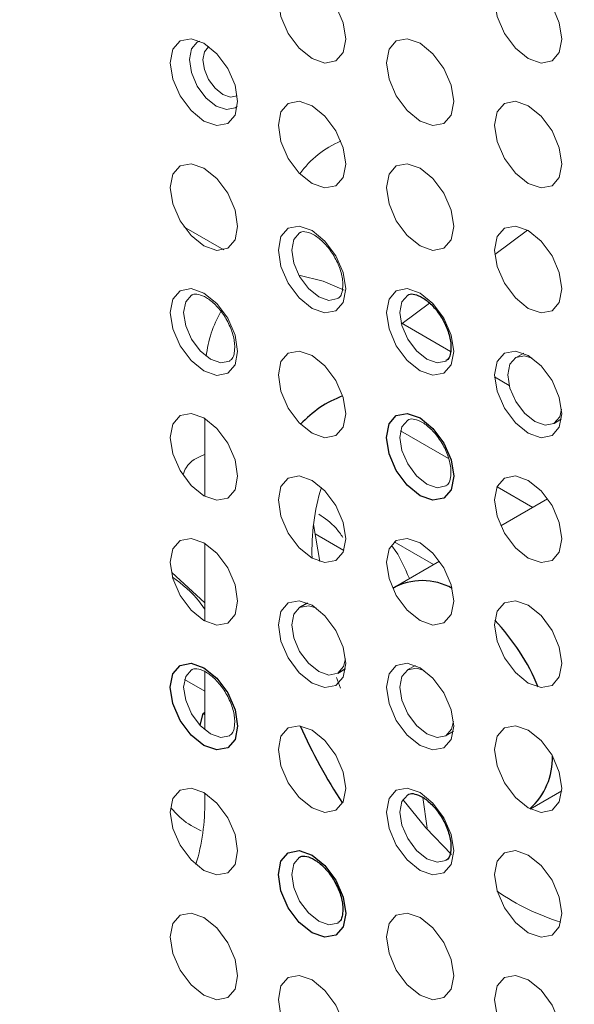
# Paper-space layout '_Isometric' of a CAD drawing. Header units: millimetres. Extents: x -1342 to 1339, y -551 to 2740.
# Tile 44 of 90: x 454 to 469, y 257 to 282. Entities that reach past the tile are written whole.
import ezdxf

# ---------------------------------------------------------------- set-up
doc = ezdxf.new("R2010")
doc.units = ezdxf.units.MM

psp = doc.layouts.new('_Isometric')

# ---------------------------------------------------------------- linework, layer by layer
at = {"color": 144, "linetype": 'Continuous', "lineweight": 18}
for p, q in [((458.788, 277.07), (459.836, 276.466)), ((466.922, 276.346), (467.776, 276.983)), ((464.501, 274.54), (465.214, 275.072)), ((464.473, 274.556), (465.765, 273.81)), ((467.68, 273.763), (467.48, 273.653)), ((466.918, 273.145), (467.302, 272.923)), ((459.335, 270.024), (459.335, 272.057)), ((468.475, 271.929), (468.671, 272.047)), ((464.456, 271.73), (465.709, 271.007)), ((466.981, 270.273), (467.916, 269.733)), ((468.306, 269.958), (467.078, 269.249)), ((462.343, 268.314), (462.18, 269.288)), ((462.221, 269.041), (462.973, 268.607)), ((465.323, 268.236), (464.294, 268.83)), ((459.335, 266.757), (459.335, 268.791)), ((465.477, 268.325), (464.33, 267.663)), ((459.335, 267.233), (458.47, 268.033)), ((464.851, 265.598), (464.651, 265.488)), ((459.335, 264.923), (458.807, 265.227)), ((459.335, 263.915), (459.335, 265.434)), ((462.883, 265.007), (462.777, 265.285)), ((459.335, 264.31), (459.288, 264.337)), ((465.647, 263.763), (465.842, 263.881)), ((459.335, 262.058), (459.335, 262.259)), ((465.151, 261.34), (465.044, 262.143)), ((467.85, 261.843), (468.677, 262.32))]:
    psp.add_line(p, q, dxfattribs=at)
at = {"color": 7, "linetype": 'Continuous', "lineweight": 25}
for p, q in [((462.023, 267.23), (461.823, 267.12)), ((462.818, 265.396), (463.014, 265.514)), ((459.288, 264.337), (459.335, 264.373))]:
    psp.add_line(p, q, dxfattribs=at)
at = {"color": 144, "linetype": 'Continuous', "lineweight": 18, "flags": 128}
for points in [[(463.022, 281.977), (462.955, 281.626), (462.764, 281.406), (462.478, 281.351), (462.141, 281.468), (461.804, 281.74), (461.518, 282.125), (461.327, 282.566), (461.26, 282.994), (461.327, 283.344), (461.518, 283.564), (461.804, 283.619), (462.141, 283.502), (462.478, 283.23), (462.764, 282.845), (462.955, 282.405), (463.022, 281.977)], [(468.678, 281.977), (468.611, 281.627), (468.421, 281.407), (468.135, 281.351), (467.798, 281.469), (467.461, 281.741), (467.175, 282.126), (466.984, 282.566), (466.917, 282.994), (466.984, 283.345), (467.175, 283.564), (467.461, 283.62), (467.798, 283.503), (468.135, 283.231), (468.421, 282.845), (468.611, 282.405), (468.678, 281.977)], [(460.193, 280.343), (460.126, 279.993), (459.935, 279.773), (459.649, 279.717), (459.312, 279.835), (458.975, 280.107), (458.69, 280.492), (458.499, 280.932), (458.432, 281.36), (458.499, 281.711), (458.69, 281.931), (458.975, 281.986), (459.312, 281.869), (459.649, 281.597), (459.935, 281.211), (460.126, 280.771), (460.193, 280.343)], [(465.85, 280.344), (465.783, 279.993), (465.592, 279.774), (465.306, 279.718), (464.969, 279.835), (464.632, 280.107), (464.346, 280.493), (464.155, 280.933), (464.088, 281.361), (464.155, 281.711), (464.346, 281.931), (464.632, 281.987), (464.969, 281.869), (465.306, 281.597), (465.592, 281.212), (465.783, 280.772), (465.85, 280.344)], [(458.932, 281.442), (458.986, 281.721), (459.138, 281.896), (459.202, 281.925)], [(459.442, 281.783), (459.436, 281.78), (459.323, 281.649), (459.283, 281.44), (459.323, 281.186), (459.436, 280.923), (459.607, 280.694), (459.807, 280.532), (460.008, 280.462), (460.178, 280.495), (460.184, 280.498)], [(460.186, 280.219), (460.13, 280.178), (459.902, 280.134), (459.634, 280.227), (459.365, 280.444), (459.138, 280.751), (458.986, 281.101), (458.932, 281.442)], [(463.022, 278.71), (462.955, 278.36), (462.764, 278.14), (462.478, 278.085), (462.141, 278.202), (461.804, 278.474), (461.518, 278.859), (461.327, 279.3), (461.26, 279.727), (461.327, 280.078), (461.518, 280.298), (461.804, 280.353), (462.141, 280.236), (462.478, 279.964), (462.764, 279.579), (462.955, 279.138), (463.022, 278.71)], [(468.678, 278.711), (468.611, 278.36), (468.421, 278.141), (468.135, 278.085), (467.798, 278.202), (467.461, 278.474), (467.175, 278.86), (466.984, 279.3), (466.917, 279.728), (466.984, 280.079), (467.175, 280.298), (467.461, 280.354), (467.798, 280.237), (468.135, 279.965), (468.421, 279.579), (468.611, 279.139), (468.678, 278.711)], [(460.193, 277.077), (460.126, 276.727), (459.935, 276.507), (459.649, 276.451), (459.312, 276.568), (458.975, 276.841), (458.69, 277.226), (458.499, 277.666), (458.432, 278.094), (458.499, 278.445), (458.69, 278.664), (458.975, 278.72), (459.312, 278.603), (459.649, 278.331), (459.935, 277.945), (460.126, 277.505), (460.193, 277.077)], [(465.85, 277.078), (465.783, 276.727), (465.592, 276.507), (465.306, 276.452), (464.969, 276.569), (464.632, 276.841), (464.346, 277.226), (464.155, 277.667), (464.088, 278.095), (464.155, 278.445), (464.346, 278.665), (464.632, 278.72), (464.969, 278.603), (465.306, 278.331), (465.592, 277.946), (465.783, 277.506), (465.85, 277.078)], [(463.022, 275.444), (462.955, 275.094), (462.764, 274.874), (462.478, 274.819), (462.141, 274.936), (461.804, 275.208), (461.518, 275.593), (461.327, 276.033), (461.26, 276.461), (461.327, 276.812), (461.518, 277.032), (461.804, 277.087), (462.141, 276.97), (462.478, 276.698), (462.764, 276.312), (462.955, 275.872), (463.022, 275.444)], [(468.678, 275.445), (468.611, 275.094), (468.421, 274.875), (468.135, 274.819), (467.798, 274.936), (467.461, 275.208), (467.175, 275.594), (466.984, 276.034), (466.917, 276.462), (466.984, 276.812), (467.175, 277.032), (467.461, 277.088), (467.798, 276.97), (468.135, 276.698), (468.421, 276.313), (468.611, 275.873), (468.678, 275.445)], [(461.82, 276.917), (461.817, 276.915), (461.664, 276.74), (461.61, 276.46), (461.664, 276.117), (461.817, 275.766), (462.045, 275.457), (462.315, 275.24), (462.584, 275.146), (462.812, 275.191), (462.821, 275.196)], [(461.795, 275.804), (462.43, 275.65), (462.982, 275.411)], [(460.193, 273.811), (460.126, 273.46), (459.935, 273.241), (459.649, 273.185), (459.312, 273.302), (458.975, 273.574), (458.69, 273.96), (458.499, 274.4), (458.432, 274.828), (458.499, 275.179), (458.69, 275.398), (458.975, 275.454), (459.312, 275.337), (459.649, 275.065), (459.935, 274.679), (460.126, 274.239), (460.193, 273.811)], [(458.991, 275.284), (458.988, 275.282), (458.836, 275.106), (458.782, 274.826), (458.836, 274.484), (458.988, 274.132), (459.217, 273.824), (459.486, 273.607), (459.756, 273.513), (459.984, 273.557), (459.993, 273.563)], [(465.85, 273.812), (465.783, 273.461), (465.592, 273.241), (465.306, 273.186), (464.969, 273.303), (464.632, 273.575), (464.346, 273.96), (464.155, 274.401), (464.088, 274.828), (464.155, 275.179), (464.346, 275.399), (464.632, 275.454), (464.969, 275.337), (465.306, 275.065), (465.592, 274.68), (465.783, 274.239), (465.85, 273.812)], [(464.648, 275.284), (464.645, 275.283), (464.492, 275.107), (464.439, 274.827), (464.492, 274.485), (464.645, 274.133), (464.873, 273.825), (465.143, 273.607), (465.412, 273.514), (465.641, 273.558), (465.649, 273.563)], [(463.022, 272.178), (462.955, 271.828), (462.764, 271.608), (462.478, 271.552), (462.141, 271.67), (461.804, 271.942), (461.518, 272.327), (461.327, 272.767), (461.26, 273.195), (461.327, 273.546), (461.518, 273.765), (461.804, 273.821), (462.141, 273.704), (462.478, 273.432), (462.764, 273.046), (462.955, 272.606), (463.022, 272.178)], [(468.678, 272.179), (468.611, 271.828), (468.421, 271.608), (468.135, 271.553), (467.798, 271.67), (467.461, 271.942), (467.175, 272.328), (466.984, 272.768), (466.917, 273.196), (466.984, 273.546), (467.175, 273.766), (467.461, 273.821), (467.798, 273.704), (468.135, 273.432), (468.421, 273.047), (468.611, 272.607), (468.678, 272.179)], [(467.904, 273.636), (467.702, 273.694), (467.474, 273.65), (467.321, 273.474), (467.267, 273.194), (467.321, 272.852), (467.474, 272.5), (467.702, 272.192), (467.971, 271.974), (468.241, 271.881), (468.469, 271.925), (468.622, 272.101), (468.672, 272.304)], [(460.193, 270.545), (460.126, 270.194), (459.935, 269.975), (459.649, 269.919), (459.312, 270.036), (458.975, 270.308), (458.69, 270.694), (458.499, 271.134), (458.432, 271.562), (458.499, 271.912), (458.69, 272.132), (458.975, 272.188), (459.312, 272.07), (459.649, 271.798), (459.935, 271.413), (460.126, 270.973), (460.193, 270.545)], [(464.648, 272.018), (464.645, 272.016), (464.492, 271.841), (464.439, 271.561), (464.492, 271.218), (464.645, 270.867), (464.873, 270.559), (465.143, 270.341), (465.412, 270.247), (465.641, 270.292), (465.649, 270.297)], [(463.022, 268.912), (462.955, 268.561), (462.764, 268.342), (462.478, 268.286), (462.141, 268.403), (461.804, 268.675), (461.518, 269.061), (461.327, 269.501), (461.26, 269.929), (461.327, 270.28), (461.518, 270.499), (461.804, 270.555), (462.141, 270.438), (462.478, 270.166), (462.764, 269.78), (462.955, 269.34), (463.022, 268.912)], [(468.678, 268.913), (468.611, 268.562), (468.421, 268.342), (468.135, 268.287), (467.798, 268.404), (467.461, 268.676), (467.175, 269.061), (466.984, 269.502), (466.917, 269.93), (466.984, 270.28), (467.175, 270.5), (467.461, 270.555), (467.798, 270.438), (468.135, 270.166), (468.421, 269.781), (468.611, 269.34), (468.678, 268.913)], [(460.193, 267.279), (460.126, 266.928), (459.935, 266.708), (459.649, 266.653), (459.312, 266.77), (458.975, 267.042), (458.69, 267.427), (458.499, 267.868), (458.432, 268.296), (458.499, 268.646), (458.69, 268.866), (458.975, 268.921), (459.312, 268.804), (459.649, 268.532), (459.935, 268.147), (460.126, 267.707), (460.193, 267.279)], [(465.85, 267.279), (465.783, 266.929), (465.592, 266.709), (465.306, 266.653), (464.969, 266.771), (464.632, 267.043), (464.346, 267.428), (464.155, 267.868), (464.088, 268.296), (464.155, 268.647), (464.346, 268.866), (464.632, 268.922), (464.969, 268.805), (465.306, 268.533), (465.592, 268.147), (465.783, 267.707), (465.85, 267.279)], [(463.022, 265.646), (462.955, 265.295), (462.764, 265.076), (462.478, 265.02), (462.141, 265.137), (461.804, 265.409), (461.518, 265.795), (461.327, 266.235), (461.26, 266.663), (461.327, 267.013), (461.518, 267.233), (461.804, 267.289), (462.141, 267.171), (462.478, 266.899), (462.764, 266.514), (462.955, 266.074), (463.022, 265.646)], [(468.678, 265.646), (468.611, 265.296), (468.421, 265.076), (468.135, 265.021), (467.798, 265.138), (467.461, 265.41), (467.175, 265.795), (466.984, 266.235), (466.917, 266.663), (466.984, 267.014), (467.175, 267.234), (467.461, 267.289), (467.798, 267.172), (468.135, 266.9), (468.421, 266.515), (468.611, 266.074), (468.678, 265.646)], [(462.247, 267.103), (462.045, 267.161), (461.817, 267.117), (461.664, 266.941), (461.61, 266.661), (461.664, 266.319), (461.817, 265.967), (462.045, 265.659), (462.315, 265.442), (462.584, 265.348), (462.812, 265.392), (462.965, 265.568), (463.015, 265.772)], [(458.991, 265.485), (458.988, 265.484), (458.836, 265.308), (458.782, 265.028), (458.836, 264.686), (458.988, 264.334), (459.217, 264.026), (459.486, 263.808), (459.756, 263.715), (459.984, 263.759), (459.993, 263.764)], [(465.85, 264.013), (465.783, 263.662), (465.592, 263.443), (465.306, 263.387), (464.969, 263.504), (464.632, 263.776), (464.346, 264.162), (464.155, 264.602), (464.088, 265.03), (464.155, 265.381), (464.346, 265.6), (464.632, 265.656), (464.969, 265.539), (465.306, 265.267), (465.592, 264.881), (465.783, 264.441), (465.85, 264.013)], [(465.075, 265.47), (464.873, 265.528), (464.645, 265.484), (464.492, 265.308), (464.439, 265.028), (464.492, 264.686), (464.645, 264.334), (464.873, 264.026), (465.143, 263.809), (465.412, 263.715), (465.641, 263.759), (465.793, 263.935), (465.844, 264.139)], [(463.022, 262.38), (462.955, 262.029), (462.764, 261.809), (462.478, 261.754), (462.141, 261.871), (461.804, 262.143), (461.518, 262.528), (461.327, 262.969), (461.26, 263.397), (461.327, 263.747), (461.518, 263.967), (461.804, 264.022), (462.141, 263.905), (462.478, 263.633), (462.764, 263.248), (462.955, 262.808), (463.022, 262.38)], [(468.678, 262.38), (468.611, 262.03), (468.421, 261.81), (468.135, 261.754), (467.798, 261.872), (467.461, 262.144), (467.175, 262.529), (466.984, 262.969), (466.917, 263.397), (466.984, 263.748), (467.175, 263.967), (467.461, 264.023), (467.798, 263.906), (468.135, 263.634), (468.421, 263.248), (468.611, 262.808), (468.678, 262.38)], [(460.193, 260.746), (460.126, 260.396), (459.935, 260.176), (459.649, 260.121), (459.312, 260.238), (458.975, 260.51), (458.69, 260.895), (458.499, 261.335), (458.432, 261.763), (458.499, 262.114), (458.69, 262.334), (458.975, 262.389), (459.312, 262.272), (459.649, 262), (459.935, 261.614), (460.126, 261.174), (460.193, 260.746)], [(465.85, 260.747), (465.783, 260.396), (465.592, 260.177), (465.306, 260.121), (464.969, 260.238), (464.632, 260.51), (464.346, 260.896), (464.155, 261.336), (464.088, 261.764), (464.155, 262.114), (464.346, 262.334), (464.632, 262.39), (464.969, 262.272), (465.306, 262), (465.592, 261.615), (465.783, 261.175), (465.85, 260.747)], [(464.648, 262.22), (464.645, 262.218), (464.492, 262.042), (464.439, 261.762), (464.492, 261.42), (464.645, 261.068), (464.873, 260.76), (465.143, 260.543), (465.412, 260.449), (465.641, 260.493), (465.649, 260.498)], [(465.788, 260.658), (465.121, 261.352), (464.519, 262.093)], [(468.678, 259.114), (468.611, 258.764), (468.421, 258.544), (468.135, 258.488), (467.798, 258.605), (467.461, 258.877), (467.175, 259.263), (466.984, 259.703), (466.917, 260.131), (466.984, 260.482), (467.175, 260.701), (467.461, 260.757), (467.798, 260.64), (468.135, 260.368), (468.421, 259.982), (468.611, 259.542), (468.678, 259.114)], [(461.82, 260.586), (461.817, 260.585), (461.664, 260.409), (461.61, 260.129), (461.664, 259.787), (461.817, 259.435), (462.045, 259.127), (462.315, 258.909), (462.584, 258.816), (462.812, 258.86), (462.821, 258.865)], [(460.193, 257.48), (460.126, 257.13), (459.935, 256.91), (459.649, 256.854), (459.312, 256.972), (458.975, 257.244), (458.69, 257.629), (458.499, 258.069), (458.432, 258.497), (458.499, 258.848), (458.69, 259.067), (458.975, 259.123), (459.312, 259.006), (459.649, 258.734), (459.935, 258.348), (460.126, 257.908), (460.193, 257.48)], [(465.85, 257.481), (465.783, 257.13), (465.592, 256.91), (465.306, 256.855), (464.969, 256.972), (464.632, 257.244), (464.346, 257.63), (464.155, 258.07), (464.088, 258.498), (464.155, 258.848), (464.346, 259.068), (464.632, 259.123), (464.969, 259.006), (465.306, 258.734), (465.592, 258.349), (465.783, 257.909), (465.85, 257.481)], [(463.022, 255.847), (462.955, 255.497), (462.764, 255.277), (462.478, 255.222), (462.141, 255.339), (461.804, 255.611), (461.518, 255.996), (461.327, 256.436), (461.26, 256.864), (461.327, 257.215), (461.518, 257.435), (461.804, 257.49), (462.141, 257.373), (462.478, 257.101), (462.764, 256.716), (462.955, 256.275), (463.022, 255.847)], [(468.678, 255.848), (468.611, 255.497), (468.421, 255.278), (468.135, 255.222), (467.798, 255.339), (467.461, 255.611), (467.175, 255.997), (466.984, 256.437), (466.917, 256.865), (466.984, 257.215), (467.175, 257.435), (467.461, 257.491), (467.798, 257.374), (468.135, 257.102), (468.421, 256.716), (468.611, 256.276), (468.678, 255.848)]]:
    psp.add_lwpolyline(points, dxfattribs=at)
at = {"color": 7, "linetype": 'Continuous', "lineweight": 25, "flags": 128}
for points in [[(465.85, 270.545), (465.783, 270.195), (465.592, 269.975), (465.306, 269.92), (464.969, 270.037), (464.632, 270.309), (464.346, 270.694), (464.155, 271.134), (464.088, 271.562), (464.155, 271.913), (464.346, 272.133), (464.632, 272.188), (464.969, 272.071), (465.306, 271.799), (465.592, 271.414), (465.783, 270.973), (465.85, 270.545)], [(460.193, 264.012), (460.126, 263.662), (459.935, 263.442), (459.649, 263.387), (459.312, 263.504), (458.975, 263.776), (458.69, 264.161), (458.499, 264.602), (458.432, 265.029), (458.499, 265.38), (458.69, 265.6), (458.975, 265.655), (459.312, 265.538), (459.649, 265.266), (459.935, 264.881), (460.126, 264.44), (460.193, 264.012)], [(459.211, 264.031), (459.213, 264.04), (459.288, 264.337)], [(463.022, 259.114), (462.955, 258.763), (462.764, 258.543), (462.478, 258.488), (462.141, 258.605), (461.804, 258.877), (461.518, 259.262), (461.327, 259.703), (461.26, 260.13), (461.327, 260.481), (461.518, 260.701), (461.804, 260.756), (462.141, 260.639), (462.478, 260.367), (462.764, 259.982), (462.955, 259.541), (463.022, 259.114)]]:
    psp.add_lwpolyline(points, dxfattribs=at)
at = {"color": 144, "linetype": 'Continuous', "lineweight": 18}
for centre, radius, start, end in [((463.924, 276.929), 2.599, 113.3825, 144.0205), ((462.467, 273.325), 3.115, 150.5799, 173.4146), ((467.828, 268.59), 5.69, 162.9786, 181.8735), ((453.774, 261.984), 5.561, 343.3307, 0.7598), ((470.447, 264.7), 6.087, 235.367, 252.8531)]:
    psp.add_arc(centre, radius, start, end, dxfattribs=at)
at = {"color": 7, "linetype": 'Continuous', "lineweight": 25}
for centre, radius, start, end in [((463.95, 269.954), 2.874, 110.525, 137.2552), ((465.028, 266.237), 1.58, 60.3734, 119.4314), ((462.823, 262.868), 5.667, 22.4532, 43.6581), ((475.097, 269.953), 14.532, 204.0995, 213.202), ((466.65, 263.174), 1.783, 311.9362, 1.7305)]:
    psp.add_arc(centre, radius, start, end, dxfattribs=at)
for points, knots in [([(293.899, -11.39), (292.016, -14.792), (288.329, -21.453), (283.679, -31.633), (279.739, -41.603), (276.483, -51.35), (273.492, -62.003), (270.934, -73.458), (268.94, -85.573), (267.647, -96.978), (266.915, -107.63), (266.622, -117.497), (266.667, -127.015), (267.003, -136.053), (267.568, -144.479), (268.234, -151.714), (268.891, -157.545), (269.474, -162.097), (269.948, -165.491), (270.328, -168.055), (270.642, -170.093), (270.975, -172.18), (271.425, -174.887), (272.054, -178.484), (272.907, -183.065), (274.028, -188.661), (275.433, -195.143), (277.074, -202.118), (278.886, -209.258), (280.826, -216.388), (283.52, -225.677), (287.124, -237.089), (291.82, -250.566), (296.91, -263.954), (302.286, -277.03), (307.756, -289.441), (313.1, -300.859), (318.181, -311.165), (322.911, -320.343), (327.245, -328.441), (330.487, -334.304), (332.843, -338.48), (334.58, -341.523), (336.682, -345.157), (339.233, -349.495), (342.25, -354.53), (345.65, -360.08), (349.259, -365.837), (352.914, -371.535), (356.552, -377.081), (360.168, -382.476), (365.499, -390.264), (372.517, -400.16), (381.221, -411.854), (389.634, -422.649), (397.149, -431.881), (403.67, -439.603), (409.122, -445.867), (414.055, -451.383), (418.477, -456.206), (422.371, -460.36), (425.745, -463.888), (428.901, -467.133), (432.296, -470.565), (436.381, -474.61), (441.31, -479.367), (447.109, -484.791), (453.751, -490.774), (461.551, -497.495), (470.533, -504.818), (480.772, -512.599), (491.928, -520.385), (502.577, -527.075), (512.459, -532.634), (521.116, -537.004), (529.577, -540.762), (537.523, -543.81), (544.87, -546.189), (551.621, -547.979), (557.78, -549.261), (563.352, -550.116), (568.349, -550.621), (573.015, -550.863), (577.741, -550.874), (582.876, -550.595), (588.468, -549.917), (594.335, -548.748), (599.632, -547.23), (604.047, -545.626), (607.779, -544.045), (611.694, -542.134), (616.267, -539.551), (620.989, -536.418), (625.48, -532.954), (629.293, -529.632), (632.697, -526.348), (635.902, -522.957), (638.776, -519.633), (641.417, -516.336), (643.888, -513.038), (646.459, -509.357), (649.115, -505.263), (651.843, -500.725), (654.626, -495.714), (657.326, -490.439), (659.645, -485.537), (661.488, -481.391), (662.86, -478.153), (663.922, -475.552), (664.695, -473.605), (665.289, -472.075), (665.996, -470.228), (667.001, -467.531), (668.306, -463.883), (670.541, -457.336), (673.458, -447.979), (676.423, -437.171), (678.877, -427.258), (680.935, -418.198), (682.966, -408.414), (684.959, -397.859), (686.898, -386.495), (688.771, -374.285), (690.368, -362.617), (691.728, -351.627), (692.872, -341.515), (693.915, -331.393), (694.82, -321.746), (695.536, -313.425), (696.096, -306.433), (696.528, -300.697), (696.884, -295.731), (697.169, -291.554), (697.39, -288.181), (697.559, -285.536), (697.683, -283.533), (697.779, -281.966), (697.854, -280.714), (697.921, -279.601), (697.984, -278.518), (698.052, -277.358), (698.178, -275.151), (698.375, -271.619), (698.634, -266.712), (698.911, -261.127), (699.199, -254.913), (699.499, -247.886), (699.806, -239.963), (700.111, -231.113), (700.405, -221.295), (700.672, -210.563), (700.92, -198.75), (701.124, -185.944), (701.276, -172.107), (701.363, -157.592), (701.381, -142.419), (701.327, -126.613), (701.194, -109.822), (700.972, -92.024), (700.656, -73.199), (700.248, -53.736), (699.747, -33.658), (699.155, -12.991), (698.46, 8.645), (697.658, 31.26), (696.801, 53.476), (695.906, 75.191), (694.992, 96.207), (694.017, 117.603), (692.994, 139.165), (691.934, 160.772), (690.347, 192.182), (688.181, 233.383), (685.49, 282.813), (682.854, 330.522), (680.321, 376.389), (677.845, 421.863), (675.465, 466.84), (673.231, 510.968), (671.176, 554.16), (669.326, 596.339), (667.7, 637.692), (666.402, 675.895), (665.41, 710.978), (664.69, 742.981), (664.188, 774.244), (663.916, 804.732), (663.887, 834.412), (664.112, 863.25), (664.589, 890.482), (665.302, 916.123), (666.23, 940.193), (667.402, 963.465), (668.823, 985.919), (670.5, 1007.537), (672.216, 1025.936), (673.864, 1041.259), (675.338, 1053.611), (676.889, 1065.374), (678.481, 1076.377), (680.082, 1086.515), (681.756, 1096.298), (683.496, 1105.672), (685.288, 1114.585), (687.004, 1122.512), (688.68, 1129.762), (690.299, 1136.312), (691.837, 1142.14), (693.189, 1146.974), (694.332, 1150.865), (695.247, 1153.859), (695.917, 1155.986), (696.289, 1157.142), (696.452, 1157.645), (696.545, 1157.932), (696.744, 1158.542), (697.087, 1159.582), (697.648, 1161.259), (698.448, 1163.592), (699.488, 1166.52), (701.134, 1170.972), (703.537, 1177.058), (706.97, 1184.925), (710.531, 1192.216), (714.02, 1198.691), (717.058, 1203.911), (720.005, 1208.625), (722.639, 1212.588), (724.854, 1215.755), (726.618, 1218.183), (727.914, 1219.918), (728.926, 1221.245), (729.899, 1222.501), (731.091, 1224.014), (732.98, 1226.351), (734.907, 1228.673), (736.355, 1230.31), (736.787, 1230.798)], [0, 0, 0, 0, 0.004123, 0.008074, 0.011864, 0.015499, 0.018986, 0.023625, 0.027987, 0.032071, 0.035877, 0.0394, 0.042636, 0.046075, 0.0491, 0.051703, 0.053882, 0.055408, 0.056638, 0.057569, 0.058198, 0.058858, 0.059842, 0.061152, 0.062789, 0.06486, 0.067299, 0.069937, 0.072584, 0.075242, 0.077908, 0.083019, 0.088155, 0.093312, 0.09848, 0.103414, 0.107951, 0.112086, 0.115814, 0.119093, 0.121995, 0.12304, 0.124264, 0.125773, 0.127567, 0.12969, 0.132101, 0.134581, 0.137011, 0.139391, 0.141721, 0.144, 0.149541, 0.154756, 0.159645, 0.16421, 0.167496, 0.170451, 0.173082, 0.175395, 0.177431, 0.179152, 0.180598, 0.182254, 0.184295, 0.186719, 0.189545, 0.192741, 0.19622, 0.200482, 0.20504, 0.209861, 0.214908, 0.218383, 0.221921, 0.225254, 0.228307, 0.231099, 0.233645, 0.235962, 0.238058, 0.239942, 0.241623, 0.243368, 0.245338, 0.247537, 0.249909, 0.252372, 0.254034, 0.255581, 0.257358, 0.259406, 0.262104, 0.264477, 0.266612, 0.268591, 0.270603, 0.272688, 0.27434, 0.276154, 0.278143, 0.280315, 0.282678, 0.285245, 0.288023, 0.290666, 0.292556, 0.294141, 0.295407, 0.296345, 0.296967, 0.297626, 0.299025, 0.30087, 0.302875, 0.308389, 0.314113, 0.317981, 0.322127, 0.326581, 0.331356, 0.336467, 0.341928, 0.347755, 0.352059, 0.356554, 0.36117, 0.365445, 0.369278, 0.372119, 0.374629, 0.376801, 0.378625, 0.380098, 0.381214, 0.382085, 0.382718, 0.383264, 0.383722, 0.384174, 0.38468, 0.385241, 0.387066, 0.389312, 0.391678, 0.394391, 0.397457, 0.400884, 0.404762, 0.409032, 0.413705, 0.41879, 0.424297, 0.430237, 0.436619, 0.442971, 0.449724, 0.456886, 0.464464, 0.472467, 0.480899, 0.489249, 0.497991, 0.507127, 0.516661, 0.526593, 0.535175, 0.544033, 0.553043, 0.562064, 0.57109, 0.580117, 0.601363, 0.622513, 0.641603, 0.660516, 0.679206, 0.697632, 0.715755, 0.733222, 0.750326, 0.767035, 0.783319, 0.796437, 0.80923, 0.821685, 0.833788, 0.845527, 0.856891, 0.867869, 0.877584, 0.886961, 0.895992, 0.904672, 0.912996, 0.920961, 0.925841, 0.930572, 0.935097, 0.939273, 0.943111, 0.946629, 0.950385, 0.953743, 0.956728, 0.95936, 0.96195, 0.964141, 0.965959, 0.967424, 0.968552, 0.969355, 0.96984, 0.969866, 0.969927, 0.970166, 0.970561, 0.971109, 0.972075, 0.97322, 0.974452, 0.977168, 0.980211, 0.983581, 0.98577, 0.988012, 0.989997, 0.991696, 0.993106, 0.994153, 0.994937, 0.995453, 0.995969, 0.996671, 0.997561, 0.999273, 1, 1, 1, 1]), ([(464.652, 275.278), (464.66, 275.285), (464.696, 275.317), (464.809, 275.317), (465.035, 275.23), (465.278, 275.037), (465.508, 274.753), (465.683, 274.416), (465.767, 274.119), (465.774, 273.967), (465.777, 273.914)], [0, 0, 0, 0, 0.043075, 0.199558, 0.33368, 0.475174, 0.620289, 0.769412, 0.918571, 1, 1, 1, 1]), ([(465.777, 273.914), (465.772, 273.85), (465.761, 273.707), (465.704, 273.599), (465.66, 273.578), (465.644, 273.571)], [0, 0, 0, 0, 0.3354883, 0.7605726, 1, 1, 1, 1]), ([(464.652, 262.214), (464.66, 262.221), (464.696, 262.253), (464.809, 262.252), (465.035, 262.165), (465.278, 261.972), (465.508, 261.689), (465.683, 261.351), (465.767, 261.055), (465.774, 260.903), (465.777, 260.849)], [0, 0, 0, 0, 0.043075, 0.199558, 0.33368, 0.475174, 0.620289, 0.769412, 0.918571, 1, 1, 1, 1]), ([(465.777, 260.849), (465.772, 260.786), (465.761, 260.643), (465.704, 260.534), (465.66, 260.514), (465.644, 260.506)], [0, 0, 0, 0, 0.335488, 0.760573, 1, 1, 1, 1]), ([(461.824, 260.58), (461.832, 260.587), (461.868, 260.619), (461.98, 260.619), (462.207, 260.532), (462.45, 260.339), (462.679, 260.055), (462.855, 259.718), (462.939, 259.421), (462.946, 259.269), (462.948, 259.216)], [0, 0, 0, 0, 0.043075, 0.199558, 0.33368, 0.475174, 0.620289, 0.769412, 0.918571, 1, 1, 1, 1]), ([(462.948, 259.216), (462.944, 259.152), (462.933, 259.009), (462.876, 258.901), (462.831, 258.88), (462.816, 258.873)], [0, 0, 0, 0, 0.3354883, 0.7605726, 1, 1, 1, 1]), ([(421.129, 66.905), (426.131, 64.017), (433.636, 59.685), (442.39, 54.631), (446.299, 52.375), (447.706, 51.562), (448.019, 51.382), (448.175, 51.291), (448.644, 51.027), (449.269, 50.692), (449.894, 50.393), (450.519, 50.112), (450.831, 49.981), (452.378, 49.377), (453.579, 49.051), (455.327, 48.792), (455.901, 48.744), (456.747, 48.732), (457.027, 48.738), (457.577, 48.769), (457.847, 48.795), (459.174, 48.97), (460.164, 49.263), (461.312, 49.816), (461.538, 49.936), (461.979, 50.196), (462.195, 50.336), (462.825, 50.78), (463.22, 51.11), (464.331, 52.198), (464.975, 53.053), (465.795, 54.529), (466.044, 55.056), (466.483, 56.154), (466.674, 56.727), (467.166, 58.518), (467.385, 59.807), (467.517, 61.539), (467.536, 61.891), (467.56, 62.602), (467.563, 62.963), (467.563, 64.05), (467.563, 87.967), (467.563, 135.078), (467.563, 182.188), (467.563, 206.468), (467.563, 207.555), (467.563, 208.28), (467.563, 208.642), (467.534, 209.746), (467.484, 210.501), (467.324, 212.039), (467.214, 212.815), (466.799, 215.164), (466.408, 216.757), (465.648, 219.187), (465.365, 220.006), (464.751, 221.624), (464.419, 222.426), (463.708, 224.018), (463.328, 224.808), (462.52, 226.376), (462.091, 227.155), (460.733, 229.464), (459.757, 230.928), (458.193, 233.014), (457.654, 233.691), (456.543, 235.007), (455.967, 235.648), (454.224, 237.475), (453.03, 238.577), (451.192, 240.06), (450.571, 240.525), (449.313, 241.396), (448.684, 241.797), (447.74, 242.345), (447.426, 242.525), (446.797, 242.888), (445.853, 243.433), (442.392, 245.431), (434.213, 250.153), (426.662, 254.512), (421.629, 257.417)], [0, 0, 0, 0, 0.0625, 0.09375, 0.109375, 0.111328, 0.111328, 0.113281, 0.113281, 0.117187, 0.121094, 0.121094, 0.125, 0.125, 0.140625, 0.140625, 0.148437, 0.148437, 0.152344, 0.152344, 0.15625, 0.15625, 0.171875, 0.171875, 0.175781, 0.175781, 0.179687, 0.179687, 0.1875, 0.1875, 0.203125, 0.203125, 0.210937, 0.210937, 0.21875, 0.21875, 0.234375, 0.234375, 0.238281, 0.238281, 0.242187, 0.242187, 0.25, 0.5, 0.75, 0.757813, 0.761719, 0.761719, 0.765625, 0.765625, 0.773438, 0.773438, 0.78125, 0.78125, 0.796875, 0.796875, 0.804688, 0.804688, 0.8125, 0.8125, 0.820313, 0.820313, 0.828125, 0.828125, 0.84375, 0.84375, 0.851563, 0.851563, 0.859375, 0.859375, 0.875, 0.875, 0.882813, 0.882813, 0.890625, 0.890625, 0.894531, 0.894531, 0.898438, 0.90625, 0.9375, 1, 1, 1, 1])]:
    psp.add_open_spline(points, degree=3, knots=knots, dxfattribs=at)
at = {"color": 144, "linetype": 'Continuous', "lineweight": 18}
for points, knots in [([(461.824, 276.911), (461.832, 276.918), (461.868, 276.95), (461.98, 276.949), (462.207, 276.863), (462.45, 276.67), (462.679, 276.386), (462.855, 276.049), (462.939, 275.752), (462.946, 275.6), (462.948, 275.546)], [0, 0, 0, 0, 0.043075, 0.199558, 0.33368, 0.475174, 0.620289, 0.769412, 0.918571, 1, 1, 1, 1]), ([(462.948, 275.546), (462.944, 275.483), (462.933, 275.34), (462.876, 275.231), (462.831, 275.211), (462.816, 275.204)], [0, 0, 0, 0, 0.335488, 0.760573, 1, 1, 1, 1]), ([(458.995, 275.278), (459.003, 275.285), (459.039, 275.317), (459.152, 275.316), (459.378, 275.229), (459.621, 275.037), (459.851, 274.753), (460.026, 274.415), (460.11, 274.119), (460.117, 273.967), (460.12, 273.913)], [0, 0, 0, 0, 0.043075, 0.199558, 0.33368, 0.475174, 0.620289, 0.769412, 0.918571, 1, 1, 1, 1]), ([(460.12, 273.913), (460.115, 273.85), (460.105, 273.707), (460.047, 273.598), (460.003, 273.578), (459.987, 273.57)], [0, 0, 0, 0, 0.335488, 0.760573, 1, 1, 1, 1]), ([(464.652, 272.012), (464.66, 272.019), (464.696, 272.051), (464.809, 272.05), (465.035, 271.964), (465.278, 271.771), (465.508, 271.487), (465.683, 271.15), (465.767, 270.853), (465.774, 270.701), (465.777, 270.647)], [0, 0, 0, 0, 0.043075, 0.1995578, 0.3336796, 0.4751743, 0.6202887, 0.7694117, 0.9185714, 1, 1, 1, 1]), ([(458.767, 270.593), (458.792, 270.654), (458.902, 270.932), (459.145, 271.035), (459.335, 271.116)], [0, 0, 0, 0, 0.219981, 1, 1, 1, 1]), ([(465.777, 270.647), (465.772, 270.584), (465.761, 270.441), (465.704, 270.332), (465.66, 270.312), (465.644, 270.305)], [0, 0, 0, 0, 0.3354883, 0.7605726, 1, 1, 1, 1]), ([(462.317, 269.553), (462.475, 269.449), (462.708, 269.295), (462.89, 269.03), (462.948, 268.945)], [0, 0, 0, 0, 0.679751, 1, 1, 1, 1]), ([(464.219, 268.731), (464.23, 268.718), (464.434, 268.472), (464.565, 268.163), (464.689, 267.87)], [0, 0, 0, 0, 0.052695, 1, 1, 1, 1]), ([(458.49, 267.909), (458.741, 267.719), (459.049, 267.485), (459.29, 267.132), (459.335, 267.066)], [0, 0, 0, 0, 0.8146465, 1, 1, 1, 1]), ([(458.995, 265.479), (459.003, 265.486), (459.039, 265.518), (459.152, 265.518), (459.378, 265.431), (459.621, 265.238), (459.851, 264.954), (460.026, 264.617), (460.11, 264.32), (460.117, 264.168), (460.12, 264.115)], [0, 0, 0, 0, 0.043075, 0.199558, 0.33368, 0.475174, 0.620289, 0.769412, 0.918571, 1, 1, 1, 1]), ([(460.12, 264.115), (460.115, 264.051), (460.105, 263.908), (460.047, 263.8), (460.003, 263.779), (459.987, 263.772)], [0, 0, 0, 0, 0.3354883, 0.7605726, 1, 1, 1, 1]), ([(458.447, 261.877), (458.538, 261.776), (458.786, 261.5), (459.061, 261.361), (459.236, 261.273)], [0, 0, 0, 0, 0.365898, 1, 1, 1, 1])]:
    psp.add_open_spline(points, degree=3, knots=knots, dxfattribs=at)

doc.saveas('drawing.dxf')
